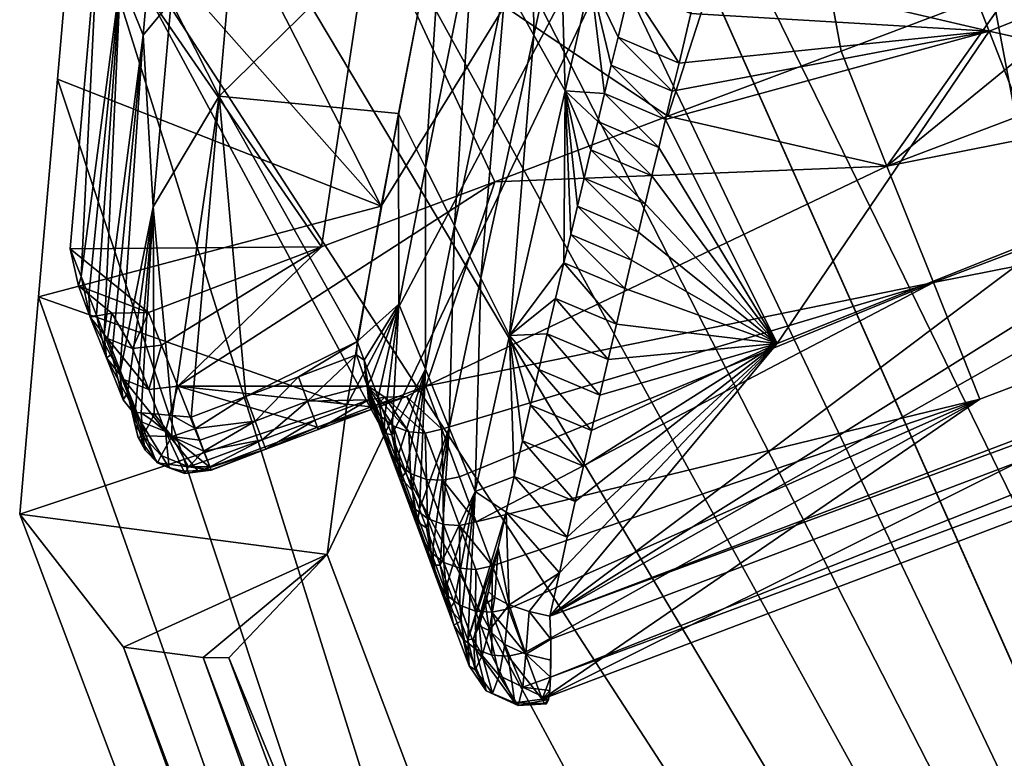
# Model space of a CAD drawing. Header units: millimetres. Extents: x -276 to 343, y -58 to 484.
# Tile 73 of 233: x -220.53 to -211.87, y 442.68 to 449.18. Entities that reach past the tile are written whole.
import ezdxf

# ---------------------------------------------------------------- set-up
doc = ezdxf.new("R2010")
doc.units = ezdxf.units.MM
doc.header["$MEASUREMENT"] = 0
doc.layers.add('Default', color=7, linetype='Continuous', true_color=0x000000)

msp = doc.modelspace()

# ---------------------------------------------------------------- meshes
at = {"layer": 'Default'}
mesh = msp.add_polyface(dxfattribs=at)
corners = [(-219.1982, 460.1411, 5), (-214.2702, 469.4575, 5), (-218.884, 462.1723, 5), (-215.5073, 468.4028, 5), (-218.3305, 464.02, 5), (-216.6144, 467.1411, 5), (-217.5649, 465.6782, 5), (-212.9308, 470.2973, 5), (-211.5168, 470.9204, 5), (-211.5168, 470.9204, 5), (-208.5744, 471.4829, 5), (-210.0554, 471.3169, 5), (-219.1982, 460.1411, 5), (-219.3652, 458.227, 5), (-203.8015, 425.5395, 131.4835), (-220.2004, 448.6548, 5), (-206.8557, 408.518, 120.5941), (-220.0334, 450.5688, 5), (-203.8015, 425.5395, 131.4835), (-219.8664, 452.4829, 5), (-219.6994, 454.3969, 5), (-219.5322, 456.311, 5), (-215.1845, 459.6391, 5), (-212.9653, 454.6528, 23.231), (-215.3747, 458.1137, 5), (-215.6901, 456.2094, 5), (-216.0883, 454.063, 5), (-216.5266, 451.813, 5), (-216.9621, 449.5903, 5), (-217.3525, 447.5356, 5), (-217.655, 445.7837, 5), (-217.8266, 444.4692, 5), (-212.9653, 454.6528, 23.231), (-215.1845, 459.6391, 5), (-214.8225, 461.6313, 5), (-214.0624, 463.4946, 5), (-214.0624, 463.4946, 5), (-212.8791, 465.1255, 5), (-211.3173, 466.393, 5), (-219.1982, 460.1411, 5), (-218.884, 462.1723, 5), (-218.3305, 464.02, 5), (-217.5649, 465.6782, 5), (-214.0624, 463.4946, 5), (-216.6144, 467.1411, 5), (-215.5073, 468.4028, 5), (-214.2702, 469.4575, 5), (-212.9308, 470.2973, 5), (-211.5168, 470.9204, 5), (-220.5344, 444.8247, 5), (-220.3674, 446.7387, 5), (-217.655, 445.7837, 5), (-220.2004, 448.6548, 5), (-217.3525, 447.5356, 5), (-220.0334, 450.5688, 5), (-219.8664, 452.4829, 5), (-219.6994, 454.3969, 5), (-216.0883, 454.063, 5), (-219.5322, 456.311, 5), (-219.3652, 458.227, 5), (-215.6901, 456.2094, 5), (-215.3747, 458.1137, 5), (-215.1845, 459.6391, 5), (-216.5266, 451.813, 5), (-216.9621, 449.5903, 5), (-217.8266, 444.4692, 5), (-218.9201, 443.563, 5), (-219.622, 443.6548, 5), (-218.6926, 443.5591, 5), (-209.4467, 467.1645, 5), (-211.3173, 466.393, 5), (-212.8791, 465.1255, 5), (-212.8791, 465.1255, 5), (-214.8225, 461.6313, 5)]
mesh.append_faces([[corners[k] for k in face] for face in [(0, 1, 2, 2), (2, 3, 4, 4), (4, 5, 6, 6), (5, 4, 3, 3), (3, 2, 1, 1), (1, 0, 7, 7), (7, 0, 8, 8), (9, 10, 11, 11), (12, 13, 14, 14), (15, 16, 17, 17), (17, 18, 19, 19), (19, 14, 20, 20), (20, 14, 21, 21), (21, 14, 13, 13), (22, 23, 24, 24), (24, 23, 25, 25), (25, 23, 26, 26), (26, 23, 27, 27), (27, 23, 28, 28), (28, 23, 29, 29), (29, 23, 30, 30), (30, 23, 31, 31), (32, 33, 34, 34), (34, 35, 32, 32), (36, 37, 38, 38), (39, 40, 41, 41), (41, 42, 43, 43), (42, 44, 43, 43), (44, 45, 46, 46), (46, 47, 48, 48), (49, 50, 51, 51), (50, 52, 53, 53), (52, 54, 53, 53), (54, 55, 53, 53), (55, 56, 57, 57), (56, 58, 57, 57), (58, 59, 60, 60), (59, 39, 61, 61), (62, 61, 39, 39), (61, 60, 59, 59), (60, 57, 58, 58), (57, 63, 55, 55), (63, 64, 55, 55), (64, 53, 55, 55), (53, 51, 50, 50), (51, 65, 49, 49), (66, 67, 65, 65), (65, 68, 66, 66), (67, 49, 65, 65), (69, 70, 48, 48), (70, 71, 46, 46), (72, 43, 44, 44), (43, 73, 41, 41), (73, 62, 39, 39), (39, 41, 73, 73), (44, 46, 71, 71), (46, 48, 70, 70)]])
mesh = msp.add_polyface(dxfattribs=at)
corners = [(-177.4187, 420.1137, 117.4014), (-192.9575, 454.9887, 5), (-193.9433, 456.5356, 5), (-195.9113, 459.6235, 5), (-196.8933, 461.1645, 5), (-197.874, 462.7036, 5), (-198.8532, 464.2387, 5), (-199.8315, 465.7719, 5), (-200.8083, 467.3051, 5), (-208.5744, 471.4829, 5), (-211.5168, 470.9204, 5), (-207.1008, 471.4126, 5), (-207.1008, 471.4126, 5), (-211.5168, 470.9204, 5), (-205.6623, 471.1001, 5), (-205.6623, 471.1001, 5), (-203.0004, 469.7212, 5), (-204.2863, 470.5376, 5), (-201.832, 468.6469, 5), (-200.8083, 467.3051, 5), (-219.1982, 460.1411, 5), (-172.9585, 402.0317, 241.8103), (-211.5168, 470.9204, 5), (-195.2134, 453.4966, 5), (-179.6946, 418.6626, 117.3003), (-195.9453, 454.5415, 5), (-190.2177, 432.4282, 123.6342), (-204.1537, 465.102, 5), (-203.3391, 463.9282, 5), (-202.2409, 462.4809, 5), (-200.9582, 460.8559, 5), (-199.5888, 459.1508, 5), (-198.2314, 457.4653, 5), (-196.9841, 455.8969, 5), (-199.0261, 423.3305, 137.7414), (-212.9653, 454.6528, 23.231), (-214.0624, 463.4946, 5), (-204.1537, 465.102, 5), (-190.2177, 432.4282, 123.6342), (-205.5659, 466.5551, 5), (-176.2805, 399.7524, 242.2676), (-211.3173, 466.393, 5), (-209.4467, 467.1645, 5), (-207.4335, 467.2798, 5), (-185.0866, 392.0063, 252.2516), (-211.3173, 466.393, 5), (-207.4335, 467.2798, 5), (-211.3173, 466.393, 5), (-199.0261, 423.3305, 137.7414), (-214.0624, 463.4946, 5), (-193.2273, 453.5454, 5), (-193.8125, 453.1606, 5), (-195.2134, 453.4966, 5), (-200.8083, 467.3051, 5), (-199.8315, 465.7719, 5), (-203.3391, 463.9282, 5), (-198.8532, 464.2387, 5), (-202.2409, 462.4809, 5), (-197.874, 462.7036, 5), (-200.9582, 460.8559, 5), (-196.8933, 461.1645, 5), (-199.5888, 459.1508, 5), (-195.9113, 459.6235, 5), (-194.9279, 458.0805, 5), (-198.2314, 457.4653, 5), (-193.9433, 456.5356, 5), (-195.9453, 454.5415, 5), (-192.9575, 454.9887, 5), (-211.5168, 470.9204, 5), (-210.0554, 471.3169, 5), (-207.1008, 471.4126, 5), (-208.5744, 471.4829, 5), (-205.6623, 471.1001, 5), (-204.2863, 470.5376, 5), (-203.0004, 469.7212, 5), (-201.832, 468.6469, 5), (-204.1537, 465.102, 5), (-196.9841, 455.8969, 5), (-195.021, 453.27, 5), (-205.5659, 466.5551, 5), (-207.4335, 467.2798, 5), (-209.4467, 467.1645, 5), (-211.5168, 470.9204, 5), (-192.9575, 454.9887, 5), (-177.4187, 420.1137, 117.4014), (-193.2273, 453.5454, 5), (-179.6946, 418.6626, 117.3003), (-195.2134, 453.4966, 5), (-195.021, 453.27, 5)]
mesh.append_faces([[corners[k] for k in face] for face in [(0, 1, 2, 2), (3, 4, 0, 0), (4, 5, 0, 0), (5, 6, 0, 0), (6, 7, 0, 0), (7, 8, 0, 0), (9, 10, 11, 11), (12, 13, 14, 14), (15, 16, 17, 17), (16, 15, 18, 18), (18, 15, 19, 19), (20, 21, 22, 22), (23, 24, 25, 25), (26, 27, 28, 28), (28, 29, 26, 26), (29, 30, 26, 26), (30, 31, 26, 26), (31, 32, 26, 26), (32, 33, 26, 26), (24, 26, 33, 33), (34, 35, 36, 36), (37, 38, 39, 39), (38, 40, 39, 39), (41, 42, 43, 43), (44, 45, 46, 46), (47, 48, 49, 49), (50, 51, 52, 52), (53, 54, 55, 55), (54, 56, 57, 57), (56, 58, 59, 59), (58, 60, 61, 61), (60, 62, 61, 61), (62, 63, 64, 64), (63, 65, 66, 66), (65, 67, 66, 66), (68, 69, 70, 70), (69, 71, 70, 70), (70, 72, 73, 73), (73, 74, 75, 75), (75, 53, 76, 76), (52, 66, 67, 67), (66, 77, 63, 63), (77, 64, 63, 63), (64, 61, 62, 62), (61, 59, 58, 58), (59, 57, 56, 56), (57, 55, 54, 54), (55, 76, 53, 53), (67, 50, 52, 52), (51, 78, 52, 52), (76, 79, 75, 75), (79, 80, 73, 73), (80, 81, 70, 70), (82, 70, 81, 81), (70, 73, 80, 80), (73, 75, 79, 79), (83, 84, 85, 85), (86, 87, 88, 88)]])
mesh = msp.add_polyface(dxfattribs=at)
corners = [(-161.1731, 388.479, 737.0818), (-149.9748, 401.0317, 737.4042), (-162.218, 391.6782, 770.8056), (-156.0039, 397.8188, 731.8394), (-162.365, 388.7016, 718.7957), (-161.0771, 392.1157, 731.7332), (-155.393, 399.5024, 738.2982), (-160.4358, 393.8149, 738.1978), (-159.3481, 396.7036, 749.1879), (-159.7981, 395.5083, 744.6381), (-164.5759, 389.5337, 744.5425), (-158.5229, 398.9048, 757.5535), (-164.1037, 390.7641, 749.0992), (-163.2361, 393.0278, 757.4799), (-157.2597, 402.3169, 770.4141), (-161.9023, 396.5298, 770.3761), (-168.8449, 386.0044, 762.7859), (-162.9348, 395.393, 772.1722), (-154.9179, 406.188, 777.3906), (-164.3486, 390.4028, 770.3036), (-157.4384, 400.3559, 776.7292), (-164.9301, 390.813, 770.2621), (-157.9975, 400.7954, 776.6766), (-164.9301, 390.813, 770.2621), (-157.9975, 400.7954, 776.6766), (-162.9348, 395.393, 772.1722), (-157.4384, 400.3559, 776.7292), (-164.3486, 390.4028, 770.3036), (-162.218, 391.6782, 770.8056), (-193.8125, 453.1606, 5), (-193.2273, 453.5454, 5), (-177.7199, 418.7387, 117.205), (-162.8103, 383.5161, 229.4648), (-161.9128, 385.2544, 229.7156), (-177.4187, 420.1137, 117.4014), (-172.9585, 402.0317, 241.8103), (-193.9433, 456.5356, 5), (-194.9279, 458.0805, 5), (-195.9113, 459.6235, 5), (-200.8083, 467.3051, 5), (-200.8083, 467.3051, 5), (-205.6623, 471.1001, 5), (-172.9585, 402.0317, 241.8103), (-190.6941, 396.0825, 239.1612), (-158.0981, 334.8227, 487.8987), (-203.8015, 425.5395, 131.4835), (-219.1982, 460.1411, 5), (-205.6623, 471.1001, 5), (-211.5168, 470.9204, 5), (-172.9585, 402.0317, 241.8103), (-158.0981, 334.8227, 487.8987), (-172.9585, 402.0317, 241.8103), (-219.1982, 460.1411, 5), (-203.8015, 425.5395, 131.4835), (-220.0334, 450.5688, 5), (-190.6941, 396.0825, 239.1612), (-193.1745, 372.2114, 236.1879), (-190.6941, 396.0825, 239.1612), (-206.8557, 408.518, 120.5941), (-220.3674, 446.7387, 5), (-220.5344, 444.8247, 5), (-220.2004, 448.6548, 5), (-217.8266, 444.4692, 5), (-212.9653, 454.6528, 23.231), (-204.1674, 408.2173, 120.4286), (-199.0261, 423.3305, 137.7414), (-190.5058, 371.9633, 235.857), (-185.0866, 392.0063, 252.2516), (-179.6946, 418.6626, 117.3003), (-164.1963, 383.8169, 229.6002), (-190.2177, 432.4282, 123.6342), (-176.2805, 399.7524, 242.2676), (-196.9841, 455.8969, 5), (-195.9453, 454.5415, 5), (-185.0866, 392.0063, 252.2516), (-199.0261, 423.3305, 137.7414), (-211.3173, 466.393, 5), (-207.4335, 467.2798, 5), (-205.5659, 466.5551, 5), (-176.2805, 399.7524, 242.2676), (-150.1997, 335.8813, 481.4973), (-150.1997, 335.8813, 481.4973), (-152.1516, 335.9438, 482.5992), (-207.4335, 467.2798, 5), (-152.1516, 335.9438, 482.5992), (-185.0866, 392.0063, 252.2516), (-207.4335, 467.2798, 5), (-219.622, 443.6548, 5), (-218.9201, 443.563, 5), (-205.956, 407.3813, 120.4875), (-205.2651, 407.3188, 120.3937), (-191.6074, 371.0766, 235.787), (-217.8266, 444.4692, 5), (-204.1674, 408.2173, 120.4286), (-218.6926, 443.5591, 5), (-190.5058, 371.9633, 235.857), (-205.2651, 407.3188, 120.3937), (-205.2651, 407.3188, 120.3937), (-218.9201, 443.563, 5), (-218.6926, 443.5591, 5), (-193.1745, 372.2114, 236.1879), (-206.8557, 408.518, 120.5941), (-205.956, 407.3813, 120.4875), (-220.5344, 444.8247, 5), (-219.622, 443.6548, 5), (-162.2326, 383.9184, 229.409), (-177.7199, 418.7387, 117.205), (-161.9128, 385.2544, 229.7156), (-193.2273, 453.5454, 5), (-177.4187, 420.1137, 117.4014), (-193.8125, 453.1606, 5), (-162.8103, 383.5161, 229.4648), (-179.6946, 418.6626, 117.3003), (-195.021, 453.27, 5)]
mesh.append_faces([[corners[k] for k in face] for face in [(0, 1, 2, 2), (3, 4, 5, 5), (6, 5, 7, 7), (8, 9, 10, 10), (11, 8, 12, 12), (11, 12, 13, 13), (14, 11, 13, 13), (14, 13, 15, 15), (16, 17, 15, 15), (17, 18, 15, 15), (19, 20, 21, 21), (22, 21, 20, 20), (23, 24, 25, 25), (26, 27, 28, 28), (29, 30, 31, 31), (32, 29, 31, 31), (33, 34, 35, 35), (36, 37, 34, 34), (37, 38, 34, 34), (39, 35, 34, 34), (40, 41, 42, 42), (43, 44, 45, 45), (45, 44, 46, 46), (47, 48, 49, 49), (50, 51, 52, 52), (53, 54, 55, 55), (56, 57, 58, 58), (58, 59, 60, 60), (59, 58, 61, 61), (54, 58, 57, 57), (62, 63, 64, 64), (64, 65, 66, 66), (67, 66, 65, 65), (65, 64, 63, 63), (68, 69, 70, 70), (71, 70, 69, 69), (72, 73, 68, 68), (74, 75, 76, 76), (77, 78, 79, 79), (79, 80, 77, 77), (81, 82, 83, 83), (84, 85, 86, 86), (87, 88, 89, 89), (88, 90, 89, 89), (90, 91, 89, 89), (92, 93, 94, 94), (93, 95, 96, 96), (97, 98, 99, 99), (94, 93, 96, 96), (100, 101, 102, 102), (101, 103, 104, 104), (104, 102, 101, 101), (105, 106, 107, 107), (106, 108, 109, 109), (109, 107, 106, 106), (110, 111, 112, 112), (113, 110, 112, 112)]])
mesh = msp.add_polyface(dxfattribs=at)
corners = [(-213.3791, 454.8676, 17.0581), (-213.9211, 455.0708, 16.6582), (-213.4328, 454.5805, 16.9845), (-215.8605, 443.7231, 14.2108), (-195.2832, 451.5337, 14.0992), (-215.8681, 443.9282, 14.2911), (-213.8664, 446.3286, 14.7365), (-211.3225, 447.3423, 14.7365), (-212.0021, 449.0786, 15.295), (-212.6818, 450.8149, 15.8534), (-209.4579, 450.0942, 15.295), (-210.1376, 451.8305, 15.8534), (-210.8173, 453.5669, 16.4119), (-213.3791, 454.8676, 17.0581), (-213.4328, 454.5805, 16.9845), (-211.497, 455.3032, 16.9703), (-213.4882, 454.2954, 16.9112), (-213.5451, 454.0102, 16.8381), (-213.6037, 453.7251, 16.7652), (-213.6794, 453.3637, 16.6731), (-213.757, 453.0024, 16.5812), (-213.8359, 452.6411, 16.4896), (-213.916, 452.2798, 16.3981), (-214.0143, 451.8442, 16.2877), (-214.114, 451.4087, 16.1776), (-214.2148, 450.9731, 16.0676), (-214.3168, 450.5376, 15.9578), (-214.4196, 450.102, 15.8482), (-214.5229, 449.6684, 15.7387), (-214.6269, 449.2329, 15.6292), (-214.7309, 448.7973, 15.5198), (-214.7907, 448.5493, 15.4573), (-214.8503, 448.3012, 15.3949), (-206.2343, 449.3735, 14.7365), (-208.7783, 448.3579, 14.7365), (-215.8681, 443.9282, 14.2911), (-212.9003, 447.8891, 3.2189), (-206.3981, 449.1743, 6.4423), (-212.4921, 446.8637, 6.4776), (-210.2546, 450.0532), (-211.779, 449.479), (-213.3037, 448.9028), (-212.0837, 445.8364, 9.7362), (-216.5153, 444.7583, 8.0998), (-205.9899, 448.1489, 9.7009), (-215.9355, 443.1958, 13.0138), (-211.2607, 455.8032), (-210.1425, 453.0024), (-213.7917, 451.5454), (-210.2546, 450.0532), (-211.779, 449.479), (-213.3037, 448.9028)]
mesh.append_faces([[corners[k] for k in face] for face in [(0, 1, 2, 2), (3, 4, 5, 5), (6, 7, 8, 8), (9, 8, 10, 10), (9, 11, 12, 12), (13, 14, 15, 15), (14, 16, 15, 15), (16, 17, 12, 12), (17, 18, 12, 12), (18, 19, 12, 12), (19, 20, 12, 12), (20, 21, 12, 12), (21, 22, 9, 9), (22, 23, 9, 9), (23, 24, 9, 9), (24, 25, 9, 9), (25, 26, 9, 9), (26, 27, 9, 9), (27, 28, 9, 9), (28, 29, 8, 8), (29, 30, 8, 8), (30, 31, 8, 8), (31, 32, 8, 8), (33, 34, 35, 35), (34, 7, 35, 35), (8, 9, 28, 28), (9, 12, 21, 21), (12, 15, 16, 16), (36, 37, 38, 38), (39, 36, 40, 40), (40, 36, 41, 41), (42, 43, 38, 38), (44, 45, 42, 42), (46, 47, 48, 48), (49, 50, 48, 48), (50, 51, 48, 48), (48, 47, 49, 49)]])
mesh = msp.add_polyface(dxfattribs=at)
corners = [(-195.3789, 451.6997, 14.1781), (-215.8681, 443.9282, 14.2911), (-195.2832, 451.5337, 14.0992), (-195.011, 451.1333, 12.8984), (-215.8608, 443.3911, 13.9451), (-215.9355, 443.1958, 13.0138), (-215.8608, 443.3911, 13.9451), (-215.8605, 443.7231, 14.2108), (-195.2832, 451.5337, 14.0992), (-204.3701, 452.1255, 15.295), (-203.6904, 450.3891, 14.7365), (-201.1464, 451.4048, 14.7365), (-201.8261, 453.1411, 15.295), (-206.914, 451.1098, 15.295), (-206.2343, 449.3735, 14.7365), (-209.4579, 450.0942, 15.295), (-208.7783, 448.3579, 14.7365), (-212.0021, 449.0786, 15.295), (-211.3225, 447.3423, 14.7365), (-207.5937, 452.8462, 15.8534), (-210.1376, 451.8305, 15.8534), (-212.6818, 450.8149, 15.8534), (-210.8173, 453.5669, 16.4119), (-215.8681, 443.9282, 14.2911), (-195.3789, 451.6997, 14.1781), (-206.3981, 449.1743, 6.4423), (-200.3044, 451.4868, 6.4071), (-199.896, 450.4614, 9.6657), (-205.9899, 448.1489, 9.7009), (-212.4921, 446.8637, 6.4776), (-212.0837, 445.8364, 9.7362), (-206.8066, 450.2016, 3.1837), (-200.7126, 452.5141, 3.1484), (-212.9003, 447.8891, 3.2189), (-215.9355, 443.1958, 13.0138), (-195.011, 451.1333, 12.8984), (-202.6315, 452.9301), (-204.1562, 452.3559), (-205.6808, 451.7798), (-207.2053, 451.2036), (-208.7299, 450.6294), (-210.2546, 450.0532), (-207.2053, 451.2036), (-208.7299, 450.6294), (-210.1425, 453.0024), (-210.2546, 450.0532), (-206.4931, 454.4575)]
mesh.append_faces([[corners[k] for k in face] for face in [(0, 1, 2, 2), (3, 4, 5, 5), (6, 2, 7, 7), (3, 8, 4, 4), (9, 10, 11, 11), (9, 11, 12, 12), (13, 14, 10, 10), (13, 10, 9, 9), (15, 16, 14, 14), (15, 14, 13, 13), (17, 18, 16, 16), (17, 16, 15, 15), (19, 13, 9, 9), (20, 15, 13, 13), (20, 13, 19, 19), (21, 15, 20, 20), (22, 20, 19, 19), (23, 24, 14, 14), (25, 26, 27, 27), (25, 27, 28, 28), (29, 25, 28, 28), (29, 28, 30, 30), (31, 32, 26, 26), (31, 26, 25, 25), (33, 31, 25, 25), (34, 28, 35, 35), (36, 32, 37, 37), (37, 31, 38, 38), (38, 31, 39, 39), (39, 31, 40, 40), (40, 31, 41, 41), (27, 35, 28, 28), (31, 37, 32, 32), (33, 41, 31, 31), (42, 43, 44, 44), (43, 45, 44, 44), (44, 46, 42, 42)]])
mesh = msp.add_polyface(dxfattribs=at)
corners = [(-219.3598, 447.5298, 4.5753), (-218.7783, 448.5063, 5), (-219.2018, 449.3383, 4.5753), (-218.5129, 451.5473, 5), (-219.0441, 451.1469, 4.5753), (-218.7783, 448.5063, 5), (-216.7966, 450.4516, 5.0004), (-218.5129, 451.5473, 5), (-216.5471, 451.7251, 5.0003), (-217.2009, 448.354, 5.0005), (-219.1877, 452.0356, 3.1281), (-219.3862, 452.5337, 1.5452), (-219.6472, 449.5415, 1.5452), (-219.4489, 449.0434, 3.1281), (-219.3598, 447.5298, 4.5753), (-219.2018, 449.3383, 4.5753), (-220.091, 447.1626), (-219.9941, 446.9184, 0.7743), (-219.8408, 450.0298), (-219.9941, 446.9184, 0.7743), (-219.926, 446.7485, 1.3173), (-219.926, 446.7485, 1.3173), (-219.8581, 446.5766, 1.8603), (-219.8581, 446.5766, 1.8603), (-219.79, 446.4067, 2.4033), (-219.79, 446.4067, 2.4033), (-219.7219, 446.2348, 2.9463), (-219.7219, 446.2348, 2.9463), (-219.6537, 446.063, 3.4893), (-216.2587, 449.4907, 9.0648), (-216.7062, 447.3637, 8.8504), (-216.4755, 446.9028, 10.6479), (-216.0075, 449.0434, 10.9623), (-216.5373, 449.9887, 6.9589), (-216.9626, 447.8774, 6.8557), (-216.2941, 451.1919, 7.0016), (-216.0224, 450.6176, 9.1533), (-216.1469, 451.9223, 7.024), (-217.5629, 446.3442, 5.0006), (-217.1967, 446.6743, 6.787), (-217.2009, 448.354, 5.0005), (-216.7966, 450.4516, 5.0004), (-216.5471, 451.7251, 5.0003), (-220.091, 447.1626), (-219.8408, 450.0298), (-217.8774, 447.1782), (-219.5798, 453.02), (-217.4409, 450.0883), (-214.8283, 448.3286), (-216.3527, 447.7524)]
mesh.append_faces([[corners[k] for k in face] for face in [(0, 1, 2, 2), (2, 3, 4, 4), (3, 2, 1, 1), (5, 6, 7, 7), (8, 7, 6, 6), (6, 5, 9, 9), (10, 11, 12, 12), (10, 12, 13, 13), (14, 15, 13, 13), (16, 17, 18, 18), (19, 20, 12, 12), (21, 22, 12, 12), (23, 24, 12, 12), (25, 26, 13, 13), (27, 28, 13, 13), (12, 11, 18, 18), (13, 12, 25, 25), (10, 13, 15, 15), (18, 19, 12, 12), (29, 30, 31, 31), (29, 31, 32, 32), (33, 34, 30, 30), (33, 30, 29, 29), (35, 33, 29, 29), (35, 29, 36, 36), (37, 35, 36, 36), (38, 39, 40, 40), (40, 34, 41, 41), (41, 33, 42, 42), (34, 40, 39, 39), (33, 41, 34, 34), (35, 42, 33, 33), (43, 44, 45, 45), (44, 46, 47, 47), (48, 49, 47, 47), (49, 45, 47, 47), (45, 44, 47, 47)]])
mesh = msp.add_polyface(dxfattribs=at)
corners = [(-215.4465, 448.2817, 14.9398), (-214.9099, 448.0532, 15.3325), (-215.3869, 448.5298, 15.0022), (-214.8503, 448.3012, 15.3949), (-215.3271, 448.7778, 15.0646), (-214.7907, 448.5493, 15.4573), (-215.2678, 449.0258, 15.1269), (-214.7309, 448.7973, 15.5198), (-215.1635, 449.4594, 15.2363), (-214.6269, 449.2329, 15.6292), (-215.0598, 449.895, 15.3456), (-214.5229, 449.6684, 15.7387), (-214.9565, 450.3286, 15.455), (-214.4196, 450.102, 15.8482), (-214.8539, 450.7641, 15.5644), (-214.3168, 450.5376, 15.9578), (-214.7521, 451.1977, 15.6738), (-214.2148, 450.9731, 16.0676), (-215.7775, 450.1001, 11.0922), (-216.0075, 449.0434, 10.9623), (-215.7333, 448.5532, 13.0336), (-215.51, 449.5356, 13.2086), (-215.6464, 450.7094, 11.1604), (-215.3876, 450.0805, 13.3006), (-215.2311, 452.6391, 11.4075), (-216.0224, 450.6176, 9.1533), (-216.2587, 449.4907, 9.0648), (-215.8837, 451.2837, 9.1998), (-214.8539, 450.7641, 15.5644), (-214.9777, 451.9067, 13.6336), (-214.9565, 450.3286, 15.455), (-215.0598, 449.895, 15.3456), (-215.1635, 449.4594, 15.2363), (-215.2678, 449.0258, 15.1269), (-215.3271, 448.7778, 15.0646), (-215.3869, 448.5298, 15.0022), (-215.4465, 448.2817, 14.9398), (-213.3037, 448.9028), (-212.9003, 447.8891, 3.2189), (-214.8283, 448.3286), (-213.3037, 448.9028), (-214.8283, 448.3286), (-213.7917, 451.5454), (-217.4409, 450.0883)]
mesh.append_faces([[corners[k] for k in face] for face in [(0, 1, 2, 2), (2, 3, 4, 4), (4, 5, 6, 6), (6, 7, 8, 8), (8, 9, 10, 10), (10, 11, 12, 12), (12, 13, 14, 14), (14, 15, 16, 16), (17, 16, 15, 15), (15, 14, 13, 13), (13, 12, 11, 11), (11, 10, 9, 9), (9, 8, 7, 7), (7, 6, 5, 5), (5, 4, 3, 3), (3, 2, 1, 1), (18, 19, 20, 20), (18, 20, 21, 21), (22, 18, 21, 21), (22, 21, 23, 23), (24, 22, 23, 23), (25, 26, 19, 19), (25, 19, 18, 18), (27, 25, 18, 18), (27, 18, 22, 22), (28, 29, 30, 30), (30, 23, 31, 31), (31, 23, 32, 32), (32, 21, 33, 33), (33, 21, 34, 34), (34, 21, 35, 35), (35, 20, 36, 36), (20, 35, 21, 21), (21, 32, 23, 23), (23, 30, 29, 29), (37, 38, 39, 39), (40, 41, 42, 42), (43, 42, 41, 41)]])
mesh = msp.add_polyface(dxfattribs=at)
corners = [(-219.0253, 445.6782, 5), (-218.7783, 448.5063, 5), (-219.1931, 445.6938, 4.9708), (-218.7783, 448.5063, 5), (-219.3598, 447.5298, 4.5753), (-219.1931, 445.6938, 4.9708), (-219.9147, 446.561, 1.0785), (-219.7621, 446.3716, 0.9991), (-219.6191, 446.0102, 2.1417), (-219.7714, 446.2016, 2.221), (-219.402, 446.602), (-219.5402, 446.2837, 0.9436), (-219.7241, 446.5962), (-219.7241, 446.5962), (-220.0158, 446.8344), (-220.0158, 446.8344), (-219.9941, 446.9184, 0.7743), (-220.091, 447.1626), (-219.2866, 446.313, 0.9211), (-219.9147, 446.561, 1.0785), (-219.926, 446.7485, 1.3173), (-219.8581, 446.5766, 1.8603), (-219.7714, 446.2016, 2.221), (-219.79, 446.4067, 2.4033), (-219.7219, 446.2348, 2.9463), (-219.7621, 446.3716, 0.9991), (-219.7241, 446.5962), (-219.5402, 446.2837, 0.9436), (-217.5629, 446.3442, 5.0006), (-217.5698, 446.227, 5), (-217.5021, 446.1801, 5.5166), (-219.0253, 445.6782, 5), (-218.5441, 445.8598, 5), (-218.7783, 448.5063, 5), (-217.2009, 448.354, 5.0005), (-217.5629, 446.3442, 5.0006), (-218.5441, 445.8598, 5), (-219.5178, 445.7212, 4.5753), (-219.3598, 447.5298, 4.5753), (-219.5859, 445.893, 4.0323), (-219.6537, 446.063, 3.4893), (-219.4489, 449.0434, 3.1281), (-216.4755, 446.9028, 10.6479), (-216.5248, 445.0239, 12.328), (-216.2233, 446.3969, 12.6099), (-216.0075, 449.0434, 10.9623), (-216.7062, 447.3637, 8.8504), (-216.7538, 445.5864, 10.4387), (-216.9626, 447.8774, 6.8557), (-217.1967, 446.6743, 6.787), (-216.9638, 446.102, 8.7078), (-217.4413, 446.0161, 6.0327), (-217.5021, 446.1801, 5.5166), (-217.5629, 446.3442, 5.0006), (-219.402, 446.602), (-217.8774, 447.1782), (-219.2866, 446.313, 0.9211), (-219.1433, 445.9516, 2.0637), (-216.3527, 447.7524), (-216.9589, 445.9516, 4.3395), (-219.402, 446.602), (-219.7241, 446.5962), (-220.0158, 446.8344), (-220.091, 447.1626), (-217.8774, 447.1782)]
mesh.append_faces([[corners[k] for k in face] for face in [(0, 1, 2, 2), (3, 4, 5, 5), (6, 7, 8, 8), (6, 8, 9, 9), (10, 11, 12, 12), (13, 6, 14, 14), (15, 16, 17, 17), (18, 11, 10, 10), (16, 19, 20, 20), (20, 19, 21, 21), (21, 22, 23, 23), (23, 22, 24, 24), (25, 26, 27, 27), (22, 21, 19, 19), (6, 13, 7, 7), (19, 16, 15, 15), (28, 29, 30, 30), (31, 32, 33, 33), (34, 33, 35, 35), (36, 35, 33, 33), (37, 38, 39, 39), (40, 39, 38, 38), (38, 41, 40, 40), (42, 43, 44, 44), (45, 42, 44, 44), (46, 47, 42, 42), (48, 49, 50, 50), (48, 50, 46, 46), (51, 49, 52, 52), (52, 49, 53, 53), (54, 55, 56, 56), (56, 55, 57, 57), (58, 57, 55, 55), (57, 58, 59, 59), (60, 61, 62, 62), (62, 63, 60, 60), (64, 60, 63, 63)]])
mesh = msp.add_polyface(dxfattribs=at)
corners = [(-215.965, 446.0981, 14.3904), (-215.4277, 445.8735, 14.7837), (-215.8915, 446.4126, 14.4694), (-215.3544, 446.186, 14.8626), (-215.8178, 446.7251, 14.5483), (-215.2809, 446.4985, 14.9413), (-215.7438, 447.0376, 14.6271), (-215.207, 446.811, 15.0201), (-215.6845, 447.2876, 14.6897), (-215.1479, 447.061, 15.0826), (-215.6252, 447.5356, 14.7523), (-215.0886, 447.3091, 15.1451), (-215.5656, 447.7837, 14.8148), (-215.029, 447.5571, 15.2076), (-215.506, 448.0337, 14.8773), (-214.9697, 447.8051, 15.27), (-215.4465, 448.2817, 14.9398), (-214.9099, 448.0532, 15.3325), (-214.8503, 448.3012, 15.3949), (-214.9099, 448.0532, 15.3325), (-213.8664, 446.3286, 14.7365), (-214.9697, 447.8051, 15.27), (-215.029, 447.5571, 15.2076), (-215.0886, 447.3091, 15.1451), (-215.1479, 447.061, 15.0826), (-215.207, 446.811, 15.0201), (-215.2809, 446.4985, 14.9413), (-215.3544, 446.186, 14.8626), (-212.0021, 449.0786, 15.295), (-216.0075, 449.0434, 10.9623), (-216.2233, 446.3969, 12.6099), (-215.7333, 448.5532, 13.0336), (-215.4465, 448.2817, 14.9398), (-215.506, 448.0337, 14.8773), (-215.5656, 447.7837, 14.8148), (-215.6252, 447.5356, 14.7523), (-215.6845, 447.2876, 14.6897), (-215.7438, 447.0376, 14.6271), (-215.8178, 446.7251, 14.5483), (-215.8915, 446.4126, 14.4694), (-215.965, 446.0981, 14.3904), (-214.8283, 448.3286), (-212.9003, 447.8891, 3.2189), (-216.3527, 447.7524), (-212.4921, 446.8637, 6.4776), (-216.9589, 445.9516, 4.3395)]
mesh.append_faces([[corners[k] for k in face] for face in [(0, 1, 2, 2), (2, 3, 4, 4), (4, 5, 6, 6), (6, 7, 8, 8), (8, 9, 10, 10), (10, 11, 12, 12), (12, 13, 14, 14), (14, 15, 16, 16), (17, 16, 15, 15), (15, 14, 13, 13), (13, 12, 11, 11), (11, 10, 9, 9), (9, 8, 7, 7), (7, 6, 5, 5), (5, 4, 3, 3), (18, 19, 20, 20), (19, 21, 20, 20), (21, 22, 20, 20), (22, 23, 20, 20), (23, 24, 20, 20), (24, 25, 20, 20), (25, 26, 20, 20), (26, 27, 20, 20), (20, 28, 18, 18), (29, 30, 31, 31), (32, 31, 33, 33), (33, 31, 34, 34), (34, 31, 35, 35), (35, 31, 36, 36), (36, 31, 37, 37), (37, 30, 38, 38), (38, 30, 39, 39), (39, 30, 40, 40), (30, 37, 31, 31), (41, 42, 43, 43), (44, 45, 42, 42), (42, 45, 43, 43)]])
mesh = msp.add_polyface(dxfattribs=at)
corners = [(-219.4492, 445.5161, 4.7099), (-219.2878, 445.3403, 4.7571), (-219.1957, 445.5083, 4.9379), (-219.374, 445.6548, 4.8575), (-219.322, 445.2778, 4.5192), (-219.049, 445.2407, 4.7402), (-219.2878, 445.3403, 4.7571), (-219.2182, 445.2329, 4.3836), (-219.3366, 445.2954, 4.4184), (-219.4308, 445.3891, 4.4595), (-219.4308, 445.3891, 4.4595), (-219.322, 445.2778, 4.5192), (-219.4921, 445.5005, 4.5021), (-219.5195, 445.6137, 4.5416), (-219.5178, 445.7212, 4.5753), (-219.4638, 445.7173, 4.7373), (-219.35, 445.7075, 4.8792), (-219.35, 445.7075, 4.8792), (-219.2878, 445.3403, 4.7571), (-219.1931, 445.6938, 4.9708), (-219.3598, 447.5298, 4.5753), (-219.35, 445.7075, 4.8792), (-219.4638, 445.7173, 4.7373), (-219.4638, 445.7173, 4.7373), (-219.5178, 445.7212, 4.5753), (-219.6191, 446.0102, 2.1417), (-219.3969, 445.9223, 2.0862), (-219.2497, 445.5532, 3.2615), (-219.4716, 445.6411, 3.317), (-219.7714, 446.2016, 2.221), (-219.6191, 446.0102, 2.1417), (-219.4716, 445.6411, 3.317), (-219.6242, 445.8325, 3.3964), (-219.7621, 446.3716, 0.9991), (-219.5402, 446.2837, 0.9436), (-219.5178, 445.7212, 4.5753), (-219.5859, 445.893, 4.0323), (-219.5195, 445.6137, 4.5416), (-219.5195, 445.6137, 4.5416), (-219.4921, 445.5005, 4.5021), (-219.4308, 445.3891, 4.4595), (-219.4308, 445.3891, 4.4595), (-219.3366, 445.2954, 4.4184), (-219.3366, 445.2954, 4.4184), (-219.2182, 445.2329, 4.3836), (-219.1433, 445.9516, 2.0637), (-219.3969, 445.9223, 2.0862), (-219.2866, 446.313, 0.9211), (-219.7219, 446.2348, 2.9463), (-219.6242, 445.8325, 3.3964), (-219.6537, 446.063, 3.4893), (-219.5859, 445.893, 4.0323), (-219.2182, 445.2329, 4.3836), (-219.7714, 446.2016, 2.221), (-219.5859, 445.893, 4.0323), (-219.5402, 446.2837, 0.9436), (-219.2866, 446.313, 0.9211), (-219.4716, 445.6411, 3.317)]
mesh.append_faces([[corners[k] for k in face] for face in [(0, 1, 2, 2), (0, 2, 3, 3), (4, 5, 6, 6), (7, 4, 8, 8), (8, 4, 9, 9), (10, 11, 12, 12), (12, 0, 13, 13), (13, 0, 14, 14), (14, 0, 15, 15), (15, 3, 16, 16), (3, 15, 0, 0), (2, 17, 3, 3), (0, 11, 18, 18), (11, 0, 12, 12), (19, 20, 21, 21), (21, 20, 22, 22), (23, 20, 24, 24), (25, 26, 27, 27), (25, 27, 28, 28), (29, 30, 31, 31), (29, 31, 32, 32), (33, 34, 26, 26), (33, 26, 25, 25), (35, 36, 37, 37), (38, 36, 39, 39), (39, 36, 40, 40), (41, 28, 42, 42), (43, 28, 44, 44), (45, 46, 47, 47), (48, 49, 50, 50), (50, 49, 51, 51), (27, 52, 28, 28), (46, 45, 27, 27), (49, 48, 53, 53), (31, 54, 32, 32), (55, 56, 46, 46), (36, 57, 40, 40)]])
mesh = msp.add_polyface(dxfattribs=at)
corners = [(-216.9531, 445.1313, 6.8759), (-216.9655, 445.5395, 5.5432), (-216.8107, 445.1235, 6.8559), (-216.8054, 444.7348, 8.1273), (-216.663, 444.7251, 8.1072), (-216.9455, 444.7876, 8.1607), (-216.6616, 444.3481, 9.346), (-216.5192, 444.3383, 9.3259), (-216.8017, 444.4008, 9.3793), (-216.914, 444.4887, 9.4207), (-216.5217, 443.9712, 10.5322), (-216.6616, 444.0239, 10.5655), (-216.7741, 444.1118, 10.6068), (-216.8559, 444.2348, 10.6554), (-216.9958, 444.6118, 9.4693), (-216.8935, 444.3774, 10.7052), (-216.7499, 443.9907, 11.9227), (-217.1293, 445.8618, 4.5331), (-216.9589, 445.9516, 4.3395), (-216.8178, 445.5727, 5.536), (-216.8178, 445.5727, 5.536), (-216.6628, 445.1548, 6.8485), (-216.5153, 444.7583, 8.0998), (-216.5153, 444.7583, 8.0998), (-216.3715, 444.3696, 9.3185), (-216.7717, 444.2114, 11.7092), (-216.8327, 444.3755, 11.1931), (-216.8327, 444.3755, 11.1931), (-216.8935, 444.5395, 10.6771), (-216.9543, 444.7036, 10.161), (-216.4755, 446.9028, 10.6479), (-216.7538, 445.5864, 10.4387), (-216.5248, 445.0239, 12.328), (-216.7062, 447.3637, 8.8504), (-216.9638, 446.102, 8.7078), (-216.6501, 443.8833, 12.7413), (-216.7109, 444.0473, 12.2252), (-216.7109, 444.0473, 12.2252), (-216.7717, 444.2114, 11.7092), (-216.7717, 444.2114, 11.7092), (-216.8327, 444.3755, 11.1931), (-216.8935, 444.5395, 10.6771), (-216.8935, 444.5395, 10.6771), (-216.9543, 444.7036, 10.161), (-217.0153, 444.8676, 9.645)]
mesh.append_faces([[corners[k] for k in face] for face in [(0, 1, 2, 2), (3, 0, 2, 2), (3, 2, 4, 4), (5, 0, 3, 3), (6, 3, 4, 4), (6, 4, 7, 7), (8, 5, 3, 3), (8, 3, 6, 6), (9, 5, 8, 8), (10, 6, 7, 7), (11, 8, 6, 6), (12, 9, 8, 8), (12, 8, 11, 11), (13, 14, 9, 9), (13, 9, 12, 12), (15, 14, 13, 13), (16, 15, 13, 13), (17, 18, 19, 19), (20, 21, 2, 2), (21, 22, 2, 2), (23, 24, 4, 4), (25, 26, 16, 16), (27, 28, 15, 15), (28, 29, 15, 15), (2, 1, 20, 20), (4, 2, 22, 22), (15, 16, 26, 26), (1, 17, 19, 19), (30, 31, 32, 32), (33, 34, 31, 31), (35, 32, 36, 36), (37, 32, 38, 38), (39, 32, 40, 40), (40, 31, 41, 41), (42, 31, 43, 43), (31, 40, 32, 32), (34, 44, 31, 31)]])
mesh = msp.add_polyface(dxfattribs=at)
corners = [(-216.2253, 444.0258, 14.2077), (-216.3229, 444.5278, 13.9935), (-216.3517, 444.0903, 14.065), (-216.3517, 444.0903, 14.065), (-216.3229, 444.5278, 13.9935), (-216.4072, 444.145, 13.8961), (-216.2526, 444.8423, 14.0732), (-216.2526, 444.8423, 14.0732), (-215.7145, 444.6216, 14.4674), (-216.1816, 445.1567, 14.1527), (-215.6437, 444.936, 14.5466), (-216.11, 445.4712, 14.2321), (-215.5725, 445.2485, 14.6257), (-216.0378, 445.7856, 14.3113), (-215.5002, 445.561, 14.7048), (-215.965, 446.0981, 14.3904), (-215.3544, 446.186, 14.8626), (-215.8915, 446.4126, 14.4694), (-215.4277, 445.8735, 14.7837), (-215.7844, 444.3091, 14.388), (-216.2253, 444.0258, 14.2077), (-216.5192, 444.3383, 9.3259), (-216.663, 444.7251, 8.1072), (-216.3715, 444.3696, 9.3185), (-216.3793, 443.9614, 10.5121), (-216.3715, 444.3696, 9.3185), (-215.3544, 446.186, 14.8626), (-215.4277, 445.8735, 14.7837), (-213.8664, 446.3286, 14.7365), (-215.5002, 445.561, 14.7048), (-215.5725, 445.2485, 14.6257), (-215.6437, 444.936, 14.5466), (-215.7145, 444.6216, 14.4674), (-215.7844, 444.3091, 14.388), (-215.8681, 443.9282, 14.2911), (-211.3225, 447.3423, 14.7365), (-215.965, 446.0981, 14.3904), (-216.2233, 446.3969, 12.6099), (-216.0378, 445.7856, 14.3113), (-216.11, 445.4712, 14.2321), (-216.1816, 445.1567, 14.1527), (-216.5248, 445.0239, 12.328), (-216.2526, 444.8423, 14.0732), (-216.5891, 443.7192, 13.2573), (-216.3229, 444.5278, 13.9935), (-216.539, 443.727, 13.5421), (-216.4072, 444.145, 13.8961), (-216.9589, 445.9516, 4.3395), (-212.4921, 446.8637, 6.4776), (-216.8178, 445.5727, 5.536), (-216.6628, 445.1548, 6.8485), (-216.5153, 444.7583, 8.0998), (-212.0837, 445.8364, 9.7362), (-216.3715, 444.3696, 9.3185), (-216.2316, 443.9926, 10.5047), (-216.0878, 443.6059, 11.7224)]
mesh.append_faces([[corners[k] for k in face] for face in [(0, 1, 2, 2), (3, 4, 5, 5), (1, 0, 6, 6), (7, 8, 9, 9), (9, 10, 11, 11), (11, 12, 13, 13), (13, 14, 15, 15), (16, 17, 18, 18), (18, 15, 14, 14), (14, 13, 12, 12), (12, 11, 10, 10), (10, 9, 8, 8), (8, 7, 19, 19), (19, 7, 20, 20), (21, 22, 23, 23), (24, 21, 25, 25), (26, 27, 28, 28), (27, 29, 28, 28), (29, 30, 28, 28), (30, 31, 28, 28), (31, 32, 28, 28), (32, 33, 28, 28), (33, 34, 28, 28), (35, 28, 34, 34), (36, 37, 38, 38), (38, 37, 39, 39), (39, 37, 40, 40), (40, 41, 42, 42), (42, 43, 44, 44), (44, 45, 46, 46), (41, 40, 37, 37), (41, 43, 42, 42), (47, 48, 49, 49), (49, 48, 50, 50), (50, 48, 51, 51), (51, 52, 53, 53), (53, 52, 54, 54), (54, 52, 55, 55)]])
mesh = msp.add_polyface(dxfattribs=at)
corners = [(-218.0004, 445.8208, 4.9443), (-218.4001, 445.479, 4.7888), (-217.9374, 445.6528, 4.7888), (-217.4638, 445.8325, 4.7888), (-217.9374, 445.6528, 4.7888), (-217.9067, 445.5708, 4.566), (-217.4328, 445.7505, 4.566), (-217.9142, 445.5923, 4.3395), (-217.4406, 445.77, 4.3395), (-217.4328, 445.7505, 4.566), (-216.9589, 445.9516, 4.3395), (-217.1293, 445.8618, 4.5331), (-217.5698, 446.227, 5), (-218.0815, 446.0356, 5), (-218.0004, 445.8208, 4.9443), (-217.1293, 445.8618, 4.5331), (-217.3193, 445.8559, 4.7432), (-217.3193, 445.8559, 4.7432), (-217.475, 445.9575, 4.9099), (-217.4638, 445.8325, 4.7888), (-217.475, 445.9575, 4.9099), (-218.4631, 445.645, 4.9443), (-217.2875, 445.3969, 6.9992), (-217.4423, 445.813, 5.6866), (-217.3605, 445.6899, 5.6378), (-217.3251, 445.5395, 7.049), (-217.4799, 445.9575, 5.7365), (-217.5698, 446.227, 5), (-217.475, 445.9575, 4.9099), (-217.5021, 446.1801, 5.5166), (-217.475, 445.9575, 4.9099), (-217.3193, 445.8559, 4.7432), (-217.1081, 445.5493, 5.5632), (-217.3193, 445.8559, 4.7432), (-217.1293, 445.8618, 4.5331), (-216.9655, 445.5395, 5.5432), (-217.3195, 445.688, 7.0648), (-217.3803, 445.852, 6.5487), (-217.3803, 445.852, 6.5487), (-217.4413, 446.0161, 6.0327), (-217.2482, 445.602, 5.5965), (-217.5698, 446.227, 5), (-217.5629, 446.3442, 5.0006), (-218.0815, 446.0356, 5), (-218.0815, 446.0356, 5), (-218.5441, 445.8598, 5), (-217.1979, 445.3598, 8.0968), (-216.9638, 446.102, 8.7078), (-217.2587, 445.5239, 7.5808), (-217.1967, 446.6743, 6.787), (-217.3195, 445.688, 7.0648), (-217.3195, 445.688, 7.0648), (-217.3803, 445.852, 6.5487), (-217.4413, 446.0161, 6.0327), (-217.9142, 445.5923, 4.3395), (-219.1433, 445.9516, 2.0637), (-217.4406, 445.77, 4.3395), (-217.4406, 445.77, 4.3395), (-216.9589, 445.9516, 4.3395)]
mesh.append_faces([[corners[k] for k in face] for face in [(0, 1, 2, 2), (3, 4, 5, 5), (3, 5, 6, 6), (7, 8, 9, 9), (8, 10, 11, 11), (12, 13, 14, 14), (15, 16, 6, 6), (17, 18, 19, 19), (20, 12, 14, 14), (21, 14, 13, 13), (0, 2, 19, 19), (3, 6, 16, 16), (9, 8, 11, 11), (19, 18, 0, 0), (22, 23, 24, 24), (25, 26, 23, 23), (27, 28, 29, 29), (30, 31, 32, 32), (33, 34, 35, 35), (36, 37, 25, 25), (38, 39, 26, 26), (39, 29, 26, 26), (35, 32, 33, 33), (32, 40, 30, 30), (40, 24, 30, 30), (24, 23, 30, 30), (26, 25, 37, 37), (23, 26, 29, 29), (29, 28, 23, 23), (41, 42, 43, 43), (44, 42, 45, 45), (46, 47, 48, 48), (48, 49, 50, 50), (51, 49, 52, 52), (52, 49, 53, 53), (49, 48, 47, 47), (54, 55, 56, 56), (57, 55, 58, 58)]])
mesh = msp.add_polyface(dxfattribs=at)
corners = [(-217.9374, 445.6528, 4.7888), (-218.4001, 445.479, 4.7888), (-218.3691, 445.3969, 4.566), (-217.9067, 445.5708, 4.566), (-217.9067, 445.5708, 4.566), (-217.9142, 445.5923, 4.3395), (-217.4328, 445.7505, 4.566), (-216.9531, 445.1313, 6.8759), (-217.1081, 445.5493, 5.5632), (-216.9655, 445.5395, 5.5432), (-217.0932, 445.1841, 6.9092), (-217.2482, 445.602, 5.5965), (-217.2055, 445.2739, 6.9506), (-217.3605, 445.6899, 5.6378), (-217.2875, 445.3969, 6.9992), (-217.3251, 445.5395, 7.049), (-217.4423, 445.813, 5.6866), (-216.9455, 444.7876, 8.1607), (-217.0578, 444.8755, 8.202), (-217.1398, 444.9985, 8.2506), (-217.1774, 445.1411, 8.3004), (-216.914, 444.4887, 9.4207), (-216.9958, 444.6118, 9.4693), (-217.0336, 444.7544, 9.519), (-216.8935, 444.3774, 10.7052), (-216.9543, 444.7036, 10.161), (-217.0153, 444.8676, 9.645), (-217.0761, 445.0317, 9.1289), (-217.0761, 445.0317, 9.1289), (-217.1369, 445.1958, 8.6129), (-217.1979, 445.3598, 8.0968), (-217.2587, 445.5239, 7.5808), (-217.2587, 445.5239, 7.5808), (-217.3195, 445.688, 7.0648), (-216.9543, 444.7036, 10.161), (-216.9543, 444.7036, 10.161), (-216.7538, 445.5864, 10.4387), (-217.0153, 444.8676, 9.645), (-217.0153, 444.8676, 9.645), (-216.9638, 446.102, 8.7078), (-217.0761, 445.0317, 9.1289), (-217.1369, 445.1958, 8.6129), (-217.1369, 445.1958, 8.6129), (-217.1979, 445.3598, 8.0968)]
mesh.append_faces([[corners[k] for k in face] for face in [(0, 1, 2, 2), (0, 2, 3, 3), (4, 2, 5, 5), (6, 4, 5, 5), (7, 8, 9, 9), (10, 11, 8, 8), (10, 8, 7, 7), (12, 13, 11, 11), (12, 11, 10, 10), (14, 13, 12, 12), (15, 16, 14, 14), (17, 10, 7, 7), (18, 12, 10, 10), (18, 10, 17, 17), (19, 14, 12, 12), (19, 12, 18, 18), (20, 15, 14, 14), (20, 14, 19, 19), (21, 18, 17, 17), (22, 19, 18, 18), (22, 18, 21, 21), (23, 20, 19, 19), (23, 19, 22, 22), (24, 23, 22, 22), (25, 26, 23, 23), (26, 27, 23, 23), (28, 29, 20, 20), (29, 30, 20, 20), (30, 31, 20, 20), (32, 33, 15, 15), (15, 20, 31, 31), (20, 23, 27, 27), (23, 24, 34, 34), (35, 36, 37, 37), (38, 39, 40, 40), (40, 39, 41, 41), (42, 39, 43, 43)]])
mesh = msp.add_polyface(dxfattribs=at)
corners = [(-219.049, 445.2407, 4.7402), (-219.1957, 445.5083, 4.9379), (-219.2878, 445.3403, 4.7571), (-219.322, 445.2778, 4.5192), (-219.081, 445.1821, 4.5179), (-219.049, 445.2407, 4.7402), (-219.0253, 445.6782, 5), (-219.1931, 445.6938, 4.9708), (-218.988, 445.5805, 4.9886), (-218.988, 445.5805, 4.9886), (-218.9492, 445.477, 4.9511), (-218.9492, 445.477, 4.9511), (-218.9125, 445.3794, 4.8845), (-218.9125, 445.3794, 4.8845), (-218.8818, 445.2993, 4.7913), (-218.8818, 445.2993, 4.7913), (-218.8605, 445.2426, 4.6792), (-218.8605, 445.2426, 4.6792), (-218.85, 445.2153, 4.5595), (-218.85, 445.2153, 4.5595), (-218.85, 445.2133, 4.4435), (-218.85, 445.2133, 4.4435), (-218.967, 445.2075, 4.3442), (-218.8581, 445.2348, 4.3395), (-219.0905, 445.2036, 4.3585), (-219.2182, 445.2329, 4.3836), (-219.35, 445.7075, 4.8792), (-219.2182, 445.2329, 4.3836), (-219.2497, 445.5532, 3.2615), (-219.0905, 445.2036, 4.3585), (-219.0905, 445.2036, 4.3585), (-218.967, 445.2075, 4.3442), (-218.967, 445.2075, 4.3442), (-218.8581, 445.2348, 4.3395), (-218.8581, 445.2348, 4.3395), (-219.1433, 445.9516, 2.0637), (-218.0004, 445.8208, 4.9443), (-218.4631, 445.645, 4.9443), (-218.4001, 445.479, 4.7888), (-219.0253, 445.6782, 5), (-218.988, 445.5805, 4.9886), (-218.5441, 445.8598, 5), (-218.9492, 445.477, 4.9511), (-218.9125, 445.3794, 4.8845), (-218.8818, 445.2993, 4.7913), (-218.8605, 445.2426, 4.6792), (-218.85, 445.2153, 4.5595), (-218.3691, 445.3969, 4.566), (-218.85, 445.2133, 4.4435), (-218.8581, 445.2348, 4.3395), (-217.9142, 445.5923, 4.3395), (-218.0815, 446.0356, 5), (-219.1433, 445.9516, 2.0637), (-217.9142, 445.5923, 4.3395), (-218.8581, 445.2348, 4.3395)]
mesh.append_faces([[corners[k] for k in face] for face in [(0, 1, 2, 2), (3, 4, 5, 5), (6, 7, 8, 8), (9, 1, 10, 10), (11, 1, 12, 12), (13, 0, 14, 14), (15, 0, 16, 16), (17, 0, 18, 18), (19, 4, 20, 20), (21, 22, 23, 23), (22, 21, 24, 24), (24, 4, 25, 25), (26, 1, 7, 7), (0, 13, 1, 1), (4, 19, 0, 0), (3, 25, 4, 4), (7, 1, 9, 9), (4, 24, 21, 21), (27, 28, 29, 29), (30, 28, 31, 31), (32, 28, 33, 33), (34, 28, 35, 35), (36, 37, 38, 38), (39, 40, 41, 41), (40, 42, 37, 37), (42, 43, 37, 37), (43, 44, 38, 38), (44, 45, 38, 38), (45, 46, 47, 47), (46, 48, 47, 47), (48, 49, 47, 47), (49, 50, 47, 47), (51, 41, 37, 37), (47, 38, 45, 45), (38, 37, 43, 43), (41, 40, 37, 37), (52, 53, 54, 54)]])
mesh = msp.add_polyface(dxfattribs=at)
corners = [(-216.3139, 443.4048, 13.8459), (-216.372, 443.2446, 13.496), (-216.1474, 443.1391, 13.4681), (-216.1057, 443.3012, 13.8548), (-216.2636, 443.6782, 14.0858), (-216.3139, 443.4048, 13.8459), (-216.1057, 443.3012, 13.8548), (-216.0783, 443.5923, 14.1315), (-216.403, 443.8012, 13.9684), (-216.3139, 443.4048, 13.8459), (-216.2636, 443.6782, 14.0858), (-215.9355, 443.1958, 13.0138), (-215.915, 443.1587, 13.1958), (-216.1752, 443.1645, 13.0325), (-215.8969, 443.1548, 13.3804), (-216.1474, 443.1391, 13.4681), (-215.8806, 443.1938, 13.5833), (-215.8686, 443.2719, 13.77), (-216.1057, 443.3012, 13.8548), (-215.8608, 443.3911, 13.9451), (-215.8583, 443.5395, 14.0903), (-216.0783, 443.5923, 14.1315), (-215.8605, 443.7231, 14.2108), (-215.8681, 443.9282, 14.2911), (-216.0497, 443.9692, 14.2865), (-216.4289, 443.268, 13.0953), (-216.1752, 443.1645, 13.0325), (-216.1474, 443.1391, 13.4681), (-216.2253, 444.0258, 14.2077), (-216.372, 443.2446, 13.496), (-216.2636, 443.6782, 14.0858), (-216.2253, 444.0258, 14.2077), (-215.8681, 443.9282, 14.2911), (-215.7844, 444.3091, 14.388), (-216.0497, 443.9692, 14.2865), (-216.0497, 443.9692, 14.2865), (-215.7844, 444.3091, 14.388), (-216.2253, 444.0258, 14.2077), (-216.3779, 443.5844, 11.7497), (-216.3793, 443.9614, 10.5121), (-216.2355, 443.5747, 11.7297), (-215.9355, 443.1958, 13.0138), (-216.1752, 443.1645, 13.0325), (-216.3715, 444.3696, 9.3185), (-216.2316, 443.9926, 10.5047), (-216.0878, 443.6059, 11.7224), (-216.0878, 443.6059, 11.7224), (-216.518, 443.6352, 11.783), (-215.9355, 443.1958, 13.0138), (-215.8806, 443.1938, 13.5833), (-215.915, 443.1587, 13.1958), (-215.8969, 443.1548, 13.3804), (-215.8686, 443.2719, 13.77), (-215.8608, 443.3911, 13.9451), (-215.8608, 443.3911, 13.9451), (-215.8605, 443.7231, 14.2108), (-215.8583, 443.5395, 14.0903), (-216.0878, 443.6059, 11.7224), (-212.0837, 445.8364, 9.7362), (-215.9355, 443.1958, 13.0138)]
mesh.append_faces([[corners[k] for k in face] for face in [(0, 1, 2, 2), (0, 2, 3, 3), (4, 5, 6, 6), (4, 6, 7, 7), (8, 9, 10, 10), (11, 12, 13, 13), (12, 14, 15, 15), (14, 16, 15, 15), (16, 17, 18, 18), (17, 19, 18, 18), (19, 20, 21, 21), (20, 22, 21, 21), (22, 23, 24, 24), (25, 26, 27, 27), (24, 28, 21, 21), (27, 29, 25, 25), (18, 15, 16, 16), (21, 18, 19, 19), (30, 21, 28, 28), (8, 10, 31, 31), (13, 12, 15, 15), (21, 22, 24, 24), (32, 33, 34, 34), (35, 36, 37, 37), (38, 39, 40, 40), (41, 42, 40, 40), (43, 44, 39, 39), (44, 45, 39, 39), (46, 41, 40, 40), (40, 39, 45, 45), (38, 40, 42, 42), (47, 38, 42, 42), (48, 49, 50, 50), (50, 49, 51, 51), (49, 48, 52, 52), (52, 48, 53, 53), (54, 55, 56, 56), (57, 58, 59, 59)]])
mesh = msp.add_polyface(dxfattribs=at)
corners = [(-216.4648, 443.5805, 13.7711), (-216.5263, 443.4555, 13.4923), (-216.372, 443.2446, 13.496), (-216.3139, 443.4048, 13.8459), (-216.403, 443.8012, 13.9684), (-216.4072, 444.145, 13.8961), (-216.4338, 444.0317, 13.8559), (-216.3517, 444.0903, 14.065), (-216.4887, 443.8423, 13.7231), (-216.539, 443.727, 13.5421), (-216.4648, 443.5805, 13.7711), (-216.5891, 443.7192, 13.2573), (-216.5263, 443.4555, 13.4923), (-216.5795, 443.4887, 13.1831), (-216.5795, 443.4887, 13.1831), (-216.4289, 443.268, 13.0953), (-216.2253, 444.0258, 14.2077), (-216.5217, 443.9712, 10.5322), (-216.5192, 444.3383, 9.3259), (-216.3793, 443.9614, 10.5121), (-216.6616, 444.0239, 10.5655), (-216.6616, 444.3481, 9.346), (-216.3779, 443.5844, 11.7497), (-216.518, 443.6352, 11.783), (-216.6303, 443.7251, 11.8243), (-216.7741, 444.1118, 10.6068), (-216.7121, 443.8481, 11.873), (-216.8559, 444.2348, 10.6554), (-216.7499, 443.9907, 11.9227), (-216.1752, 443.1645, 13.0325), (-216.4289, 443.268, 13.0953), (-216.5795, 443.4887, 13.1831), (-216.5795, 443.4887, 13.1831), (-216.5891, 443.7192, 13.2573), (-216.6501, 443.8833, 12.7413), (-216.6501, 443.8833, 12.7413), (-216.7109, 444.0473, 12.2252), (-216.7717, 444.2114, 11.7092), (-216.4072, 444.145, 13.8961), (-216.4887, 443.8423, 13.7231), (-216.4338, 444.0317, 13.8559), (-216.4887, 443.8423, 13.7231), (-216.539, 443.727, 13.5421), (-216.539, 443.727, 13.5421), (-216.3229, 444.5278, 13.9935), (-216.5891, 443.7192, 13.2573), (-216.5891, 443.7192, 13.2573), (-216.5248, 445.0239, 12.328), (-216.6501, 443.8833, 12.7413)]
mesh.append_faces([[corners[k] for k in face] for face in [(0, 1, 2, 2), (0, 2, 3, 3), (4, 0, 3, 3), (5, 6, 7, 7), (6, 8, 4, 4), (8, 9, 10, 10), (9, 11, 12, 12), (11, 13, 12, 12), (14, 15, 1, 1), (16, 7, 4, 4), (12, 10, 9, 9), (2, 1, 15, 15), (10, 4, 8, 8), (7, 6, 4, 4), (17, 18, 19, 19), (20, 21, 17, 17), (22, 17, 19, 19), (23, 20, 17, 17), (23, 17, 22, 22), (24, 25, 20, 20), (24, 20, 23, 23), (26, 27, 25, 25), (26, 25, 24, 24), (28, 27, 26, 26), (29, 30, 23, 23), (30, 31, 24, 24), (32, 33, 34, 34), (35, 36, 28, 28), (36, 37, 28, 28), (24, 23, 30, 30), (26, 24, 31, 31), (28, 26, 34, 34), (32, 34, 26, 26), (38, 39, 40, 40), (41, 38, 42, 42), (43, 44, 45, 45), (46, 47, 48, 48)]])

doc.saveas('drawing.dxf')
